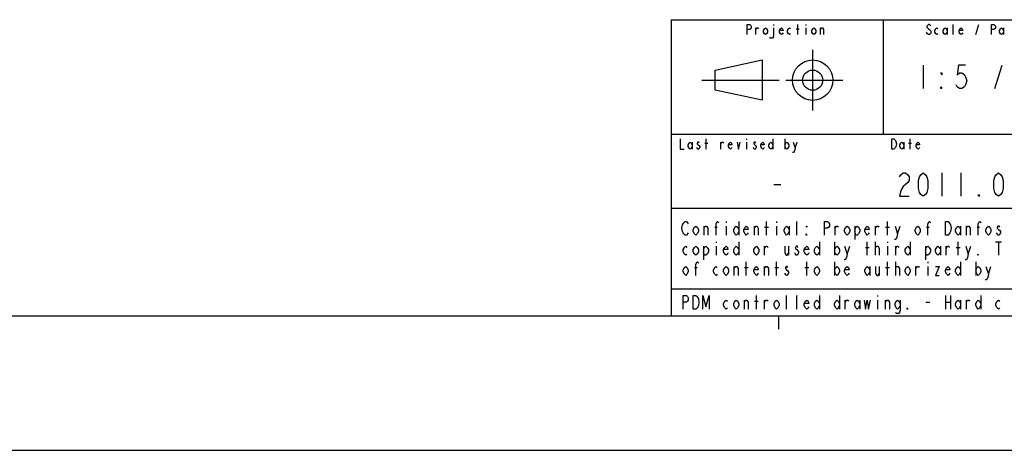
# Model space of a CAD drawing. Header units: inches. Extents: x 0 to 117, y 0 to 83.
# Tile 34 of 83: x 58 to 87, y 0 to 13. Entities that reach past the tile are written whole.
import ezdxf

# ---------------------------------------------------------------- set-up
doc = ezdxf.new("R2010")
doc.units = ezdxf.units.IN
doc.header["$LTSCALE"] = 6.431102
doc.header["$MEASUREMENT"] = 0
doc.layers.get('0').update_dxf_attribs({"linetype": 'CONTINUOUS'})

# ---------------------------------------------------------------- blocks, each defined once
blk = doc.blocks.new('SYMBOL_0_BL0', base_point=(94.026, 8.371))
at = {"color": 7, "linetype": 'CONTINUOUS'}
for p, q in [((80.355, 12.456), (80.355, 12.431)), ((81.063, 12.161), (81.063, 12.456)), ((81.299, 12.456), (81.299, 12.431)), ((85.61, 12.161), (85.61, 12.456)), ((86.275, 12.161), (86.363, 12.456)), ((79.838, 12.161), (79.838, 12.358)), ((81.019, 12.333), (81.107, 12.333)), ((81.299, 12.358), (81.299, 12.161)), ((81.728, 12.161), (81.728, 12.358)), ((85.433, 12.358), (85.433, 12.161)), ((87.087, 12.358), (87.087, 12.161)), ((81.5, 11.716), (81.5, 9.944)), ((78.646, 11.125), (80.024, 11.421)), ((80.024, 11.421), (80.024, 10.24)), ((78.646, 10.535), (78.646, 11.125)), ((78.252, 10.83), (80.516, 10.83)), ((80.713, 10.83), (82.386, 10.83)), ((80.024, 10.24), (78.646, 10.535)), ((77.973, 9.011), (77.973, 8.814)), ((78.342, 8.986), (78.43, 8.986)), ((78.386, 8.814), (78.386, 9.11)), ((78.814, 8.814), (78.814, 9.011)), ((79.567, 9.11), (79.567, 9.085)), ((79.567, 9.011), (79.567, 8.814)), ((80.335, 9.11), (80.335, 8.814)), ((80.689, 9.11), (80.689, 8.814)), ((80.984, 8.839), (81.044, 9.011)), ((84.173, 9.011), (84.173, 8.814)), ((84.306, 8.986), (84.395, 8.986)), ((84.351, 8.814), (84.351, 9.11))]:
    blk.add_line(p, q, dxfattribs=at)
for points in [[(79.587, 12.161), (79.587, 12.456), (79.661, 12.456), (79.69, 12.431), (79.705, 12.407), (79.705, 12.358), (79.69, 12.333), (79.661, 12.308), (79.587, 12.308)], [(84.961, 12.407), (84.946, 12.431), (84.917, 12.456), (84.887, 12.456), (84.857, 12.431), (84.843, 12.407), (84.843, 12.382), (84.857, 12.358), (84.887, 12.333), (84.917, 12.308), (84.946, 12.284), (84.961, 12.259), (84.961, 12.21), (84.946, 12.185), (84.917, 12.161), (84.887, 12.161), (84.857, 12.185), (84.843, 12.21), (84.828, 12.235)], [(86.732, 12.161), (86.732, 12.456), (86.806, 12.456), (86.836, 12.431), (86.851, 12.407), (86.851, 12.358), (86.836, 12.333), (86.806, 12.308), (86.732, 12.308)], [(79.838, 12.308), (79.867, 12.358), (79.897, 12.358), (79.912, 12.333)], [(80.177, 12.235), (80.148, 12.185), (80.118, 12.161), (80.089, 12.185), (80.059, 12.235), (80.059, 12.284), (80.089, 12.333), (80.118, 12.358), (80.148, 12.333), (80.177, 12.284), (80.177, 12.235)], [(80.355, 12.358), (80.355, 12.136), (80.34, 12.087), (80.325, 12.062), (80.266, 12.062), (80.251, 12.087)], [(80.635, 12.21), (80.62, 12.185), (80.591, 12.161), (80.561, 12.185), (80.532, 12.235), (80.532, 12.284), (80.561, 12.333), (80.591, 12.358), (80.62, 12.333), (80.635, 12.284), (80.532, 12.284)], [(80.856, 12.185), (80.827, 12.161), (80.797, 12.185), (80.768, 12.235), (80.768, 12.284), (80.797, 12.333), (80.827, 12.358), (80.856, 12.333)], [(81.595, 12.235), (81.565, 12.185), (81.536, 12.161), (81.506, 12.185), (81.477, 12.235), (81.477, 12.284), (81.506, 12.333), (81.536, 12.358), (81.565, 12.333), (81.595, 12.284), (81.595, 12.235)], [(81.728, 12.308), (81.757, 12.358), (81.787, 12.358), (81.816, 12.308), (81.816, 12.161)], [(85.168, 12.185), (85.138, 12.161), (85.108, 12.185), (85.079, 12.235), (85.079, 12.284), (85.108, 12.333), (85.138, 12.358), (85.168, 12.333)], [(85.433, 12.235), (85.404, 12.185), (85.374, 12.161), (85.345, 12.185), (85.315, 12.235), (85.315, 12.284), (85.345, 12.333), (85.374, 12.358), (85.404, 12.333), (85.433, 12.284)], [(85.891, 12.21), (85.876, 12.185), (85.847, 12.161), (85.817, 12.185), (85.788, 12.235), (85.788, 12.284), (85.817, 12.333), (85.847, 12.358), (85.876, 12.333), (85.891, 12.284), (85.788, 12.284)], [(87.087, 12.235), (87.057, 12.185), (87.028, 12.161), (86.998, 12.185), (86.969, 12.235), (86.969, 12.284), (86.998, 12.333), (87.028, 12.358), (87.057, 12.333), (87.087, 12.284)], [(77.618, 9.11), (77.618, 8.814), (77.736, 8.814)], [(77.973, 8.888), (77.943, 8.839), (77.914, 8.814), (77.884, 8.839), (77.855, 8.888), (77.855, 8.937), (77.884, 8.986), (77.914, 9.011), (77.943, 8.986), (77.973, 8.937)], [(78.179, 8.986), (78.165, 9.011), (78.135, 9.011), (78.12, 8.986), (78.12, 8.962), (78.15, 8.937), (78.179, 8.913), (78.194, 8.888), (78.194, 8.863), (78.179, 8.839), (78.165, 8.814), (78.135, 8.814), (78.12, 8.839), (78.106, 8.863)], [(78.814, 8.962), (78.844, 9.011), (78.873, 9.011), (78.888, 8.986)], [(79.139, 8.863), (79.124, 8.839), (79.095, 8.814), (79.065, 8.839), (79.036, 8.888), (79.036, 8.937), (79.065, 8.986), (79.095, 9.011), (79.124, 8.986), (79.139, 8.937), (79.036, 8.937)], [(79.287, 9.011), (79.331, 8.814), (79.375, 9.011)], [(79.833, 8.986), (79.818, 9.011), (79.789, 9.011), (79.774, 8.986), (79.774, 8.962), (79.803, 8.937), (79.833, 8.913), (79.848, 8.888), (79.848, 8.863), (79.833, 8.839), (79.818, 8.814), (79.789, 8.814), (79.774, 8.839), (79.759, 8.863)], [(80.084, 8.863), (80.069, 8.839), (80.04, 8.814), (80.01, 8.839), (79.981, 8.888), (79.981, 8.937), (80.01, 8.986), (80.04, 9.011), (80.069, 8.986), (80.084, 8.937), (79.981, 8.937)], [(80.335, 8.888), (80.305, 8.839), (80.276, 8.814), (80.246, 8.839), (80.217, 8.888), (80.217, 8.937), (80.246, 8.986), (80.276, 9.011), (80.305, 8.986), (80.335, 8.937)], [(80.689, 8.937), (80.719, 8.986), (80.748, 9.011), (80.778, 8.986), (80.807, 8.937), (80.807, 8.888), (80.778, 8.839), (80.748, 8.814), (80.719, 8.839), (80.689, 8.888)], [(80.925, 9.011), (80.984, 8.839), (80.97, 8.765), (80.94, 8.716), (80.911, 8.716)], [(83.819, 9.11), (83.878, 9.11), (83.908, 9.085), (83.922, 9.06), (83.937, 9.036), (83.952, 8.962), (83.937, 8.888), (83.922, 8.863), (83.908, 8.839), (83.878, 8.814), (83.819, 8.814), (83.819, 9.11)], [(84.173, 8.888), (84.144, 8.839), (84.114, 8.814), (84.085, 8.839), (84.055, 8.888), (84.055, 8.937), (84.085, 8.986), (84.114, 9.011), (84.144, 8.986), (84.173, 8.937)], [(84.631, 8.863), (84.616, 8.839), (84.587, 8.814), (84.557, 8.839), (84.528, 8.888), (84.528, 8.937), (84.557, 8.986), (84.587, 9.011), (84.616, 8.986), (84.631, 8.937), (84.528, 8.937)]]:
    blk.add_lwpolyline(points, dxfattribs=at)
for radius in [0.591, 0.295]:
    blk.add_circle((81.5, 10.83), radius, dxfattribs=at)

msp = doc.modelspace()

# ---------------------------------------------------------------- linework, layer by layer
at = {"color": 7, "linetype": 'CONTINUOUS'}
for p, q in [((77.362, 12.598), (112.795, 12.598)), ((77.362, 12.598), (77.362, 3.937)), ((83.563, 12.598), (83.563, 9.252)), ((84.734, 11.27), (84.734, 10.581)), ((86.836, 10.581), (87.042, 11.27)), ((77.362, 9.252), (89.764, 9.252)), ((85.285, 8.12), (85.285, 7.431)), ((85.837, 8.12), (85.837, 7.431)), ((80.359, 7.776), (80.566, 7.776)), ((77.362, 7.087), (101.87, 7.087)), ((78.967, 6.693), (78.967, 6.66)), ((79.336, 6.693), (79.336, 6.299)), ((80.148, 6.299), (80.148, 6.693)), ((80.443, 6.693), (80.443, 6.66)), ((81.033, 6.299), (81.033, 6.693)), ((83.691, 6.299), (83.691, 6.693)), ((78.321, 6.299), (78.321, 6.562)), ((78.634, 6.529), (78.708, 6.529)), ((78.967, 6.562), (78.967, 6.299)), ((79.797, 6.299), (79.797, 6.562)), ((80.092, 6.529), (80.203, 6.529)), ((80.443, 6.562), (80.443, 6.299)), ((80.812, 6.562), (80.812, 6.299)), ((82.159, 6.299), (82.159, 6.562)), ((82.731, 6.562), (82.731, 6.168)), ((83.34, 6.299), (83.34, 6.562)), ((83.636, 6.529), (83.746, 6.529)), ((83.986, 6.332), (84.06, 6.562)), ((84.835, 6.529), (84.909, 6.529)), ((85.832, 6.562), (85.832, 6.299)), ((85.998, 6.299), (85.998, 6.562)), ((86.312, 6.529), (86.385, 6.529)), ((78.671, 6.102), (78.671, 6.07)), ((79.336, 6.102), (79.336, 5.709)), ((81.698, 6.102), (81.698, 5.709)), ((82.141, 6.102), (82.141, 5.709)), ((83.1, 5.709), (83.1, 6.102)), ((83.34, 5.709), (83.34, 6.102)), ((83.691, 6.102), (83.691, 6.07)), ((84.355, 6.102), (84.355, 5.709)), ((85.758, 5.709), (85.758, 6.102)), ((86.847, 6.102), (87.031, 6.102)), ((86.939, 6.102), (86.939, 5.709)), ((78.302, 5.971), (78.302, 5.577)), ((78.671, 5.971), (78.671, 5.709)), ((80.092, 5.709), (80.092, 5.971)), ((80.794, 5.971), (80.794, 5.709)), ((82.51, 5.741), (82.584, 5.971)), ((83.045, 5.938), (83.156, 5.938)), ((83.691, 5.971), (83.691, 5.709)), ((83.931, 5.709), (83.931, 5.971)), ((84.798, 5.971), (84.798, 5.577)), ((85.241, 5.971), (85.241, 5.709)), ((85.407, 5.709), (85.407, 5.971)), ((85.703, 5.938), (85.813, 5.938)), ((86.053, 5.741), (86.127, 5.971)), ((79.557, 5.118), (79.557, 5.512)), ((80.443, 5.118), (80.443, 5.512)), ((81.329, 5.118), (81.329, 5.512)), ((82.141, 5.512), (82.141, 5.118)), ((83.691, 5.118), (83.691, 5.512)), ((83.931, 5.118), (83.931, 5.512)), ((84.872, 5.512), (84.872, 5.479)), ((85.832, 5.512), (85.832, 5.118)), ((86.275, 5.512), (86.275, 5.118)), ((78.044, 5.348), (78.118, 5.348)), ((79.206, 5.118), (79.206, 5.381)), ((79.502, 5.348), (79.612, 5.348)), ((80.092, 5.118), (80.092, 5.381)), ((80.388, 5.348), (80.498, 5.348)), ((81.273, 5.348), (81.384, 5.348)), ((83.174, 5.381), (83.174, 5.118)), ((83.451, 5.381), (83.451, 5.118)), ((83.636, 5.348), (83.746, 5.348)), ((84.521, 5.118), (84.521, 5.381)), ((84.872, 5.381), (84.872, 5.118)), ((86.644, 5.151), (86.718, 5.381)), ((77.362, 4.724), (101.87, 4.724)), ((79.502, 4.134), (79.502, 4.396)), ((79.797, 4.364), (79.908, 4.364)), ((79.852, 4.134), (79.852, 4.528)), ((80.092, 4.134), (80.092, 4.396)), ((80.738, 4.134), (80.738, 4.528)), ((81.033, 4.134), (81.033, 4.528)), ((81.698, 4.528), (81.698, 4.134)), ((82.288, 4.528), (82.288, 4.134)), ((82.454, 4.134), (82.454, 4.396)), ((82.879, 4.396), (82.879, 4.134)), ((83.396, 4.528), (83.396, 4.495)), ((83.396, 4.396), (83.396, 4.134)), ((83.636, 4.134), (83.636, 4.396)), ((84.817, 4.331), (84.927, 4.331)), ((85.389, 4.528), (85.389, 4.134)), ((85.389, 4.331), (85.536, 4.331)), ((85.536, 4.528), (85.536, 4.134)), ((85.832, 4.396), (85.832, 4.134)), ((85.998, 4.134), (85.998, 4.396)), ((86.422, 4.528), (86.422, 4.134)), ((4.134, 3.937), (112.795, 3.937)), ((77.362, 3.937), (112.795, 3.937)), ((80.512, 3.543), (80.512, 3.937)), ((0, 0), (116.929, 0))]:
    msp.add_line(p, q, dxfattribs=at)
for points in [[(85.974, 11.27), (85.768, 11.27), (85.733, 10.983), (85.802, 11.04), (85.871, 11.04), (85.94, 10.983), (85.974, 10.925), (86.009, 10.81), (85.974, 10.696), (85.94, 10.638), (85.871, 10.581), (85.802, 10.581), (85.733, 10.638), (85.699, 10.696)], [(85.285, 11.04), (85.285, 10.983), (85.251, 11.04), (85.285, 11.04)], [(85.285, 10.581), (85.251, 10.581), (85.251, 10.638), (85.285, 10.581)], [(84.045, 8.005), (84.08, 8.063), (84.149, 8.12), (84.218, 8.12), (84.286, 8.063), (84.321, 8.005), (84.321, 7.89), (84.286, 7.833), (84.218, 7.776), (84.149, 7.718), (84.08, 7.603), (84.045, 7.431), (84.321, 7.431)], [(84.734, 7.431), (84.665, 7.489), (84.631, 7.546), (84.596, 7.661), (84.596, 7.89), (84.631, 8.005), (84.665, 8.063), (84.734, 8.12), (84.803, 8.063), (84.838, 8.005), (84.872, 7.89), (84.872, 7.661), (84.838, 7.546), (84.803, 7.489), (84.734, 7.431)], [(86.939, 7.431), (86.87, 7.489), (86.836, 7.546), (86.801, 7.661), (86.801, 7.89), (86.836, 8.005), (86.87, 8.063), (86.939, 8.12), (87.008, 8.063), (87.042, 8.005), (87.077, 7.89), (87.077, 7.661), (87.042, 7.546), (87.008, 7.489), (86.939, 7.431)], [(86.388, 7.431), (86.353, 7.431), (86.353, 7.489), (86.388, 7.431)], [(77.859, 6.365), (77.841, 6.332), (77.804, 6.299), (77.767, 6.299), (77.73, 6.332), (77.712, 6.365), (77.693, 6.398), (77.675, 6.496), (77.693, 6.594), (77.712, 6.627), (77.73, 6.66), (77.767, 6.693), (77.804, 6.693), (77.841, 6.66), (77.859, 6.627)], [(78.671, 6.299), (78.671, 6.627), (78.708, 6.693), (78.727, 6.693), (78.745, 6.66)], [(81.845, 6.299), (81.845, 6.693), (81.938, 6.693), (81.975, 6.66), (81.993, 6.627), (81.993, 6.562), (81.975, 6.529), (81.938, 6.496), (81.845, 6.496)], [(84.872, 6.299), (84.872, 6.627), (84.909, 6.693), (84.927, 6.693), (84.946, 6.66)], [(85.389, 6.693), (85.463, 6.693), (85.5, 6.66), (85.518, 6.627), (85.536, 6.594), (85.555, 6.496), (85.536, 6.398), (85.518, 6.365), (85.5, 6.332), (85.463, 6.299), (85.389, 6.299), (85.389, 6.693)], [(86.348, 6.299), (86.348, 6.627), (86.385, 6.693), (86.404, 6.693), (86.422, 6.66)], [(78.155, 6.398), (78.118, 6.332), (78.081, 6.299), (78.044, 6.332), (78.007, 6.398), (78.007, 6.463), (78.044, 6.529), (78.081, 6.562), (78.118, 6.529), (78.155, 6.463), (78.155, 6.398)], [(78.321, 6.496), (78.358, 6.562), (78.394, 6.562), (78.431, 6.496), (78.431, 6.299)], [(79.336, 6.398), (79.299, 6.332), (79.262, 6.299), (79.225, 6.332), (79.188, 6.398), (79.188, 6.463), (79.225, 6.529), (79.262, 6.562), (79.299, 6.529), (79.336, 6.463)], [(79.612, 6.365), (79.594, 6.332), (79.557, 6.299), (79.52, 6.332), (79.483, 6.398), (79.483, 6.463), (79.52, 6.529), (79.557, 6.562), (79.594, 6.529), (79.612, 6.463), (79.483, 6.463)], [(79.797, 6.496), (79.834, 6.562), (79.871, 6.562), (79.908, 6.496), (79.908, 6.299)], [(80.812, 6.398), (80.775, 6.332), (80.738, 6.299), (80.701, 6.332), (80.664, 6.398), (80.664, 6.463), (80.701, 6.529), (80.738, 6.562), (80.775, 6.529), (80.812, 6.463)], [(81.329, 6.562), (81.329, 6.529), (81.31, 6.562), (81.329, 6.562)], [(82.159, 6.496), (82.196, 6.562), (82.233, 6.562), (82.251, 6.529)], [(82.584, 6.398), (82.547, 6.332), (82.51, 6.299), (82.473, 6.332), (82.436, 6.398), (82.436, 6.463), (82.473, 6.529), (82.51, 6.562), (82.547, 6.529), (82.584, 6.463), (82.584, 6.398)], [(82.731, 6.463), (82.768, 6.529), (82.805, 6.562), (82.842, 6.529), (82.879, 6.463), (82.879, 6.398), (82.842, 6.332), (82.805, 6.299), (82.768, 6.299), (82.731, 6.398)], [(83.156, 6.365), (83.137, 6.332), (83.1, 6.299), (83.063, 6.332), (83.027, 6.398), (83.027, 6.463), (83.063, 6.529), (83.1, 6.562), (83.137, 6.529), (83.156, 6.463), (83.027, 6.463)], [(83.34, 6.496), (83.377, 6.562), (83.414, 6.562), (83.433, 6.529)], [(83.912, 6.562), (83.986, 6.332), (83.968, 6.234), (83.931, 6.168), (83.894, 6.168)], [(84.651, 6.398), (84.614, 6.332), (84.577, 6.299), (84.54, 6.332), (84.503, 6.398), (84.503, 6.463), (84.54, 6.529), (84.577, 6.562), (84.614, 6.529), (84.651, 6.463), (84.651, 6.398)], [(85.832, 6.398), (85.795, 6.332), (85.758, 6.299), (85.721, 6.332), (85.684, 6.398), (85.684, 6.463), (85.721, 6.529), (85.758, 6.562), (85.795, 6.529), (85.832, 6.463)], [(85.998, 6.496), (86.035, 6.562), (86.072, 6.562), (86.109, 6.496), (86.109, 6.299)], [(86.718, 6.398), (86.681, 6.332), (86.644, 6.299), (86.607, 6.332), (86.57, 6.398), (86.57, 6.463), (86.607, 6.529), (86.644, 6.562), (86.681, 6.529), (86.718, 6.463), (86.718, 6.398)], [(86.976, 6.529), (86.957, 6.562), (86.921, 6.562), (86.902, 6.529), (86.902, 6.496), (86.939, 6.463), (86.976, 6.43), (86.994, 6.398), (86.994, 6.365), (86.976, 6.332), (86.957, 6.299), (86.921, 6.299), (86.902, 6.332), (86.884, 6.365)], [(81.329, 6.299), (81.31, 6.299), (81.31, 6.332), (81.329, 6.299)], [(77.822, 5.741), (77.785, 5.709), (77.749, 5.741), (77.712, 5.807), (77.712, 5.873), (77.749, 5.938), (77.785, 5.971), (77.822, 5.938)], [(78.155, 5.807), (78.118, 5.741), (78.081, 5.709), (78.044, 5.741), (78.007, 5.807), (78.007, 5.873), (78.044, 5.938), (78.081, 5.971), (78.118, 5.938), (78.155, 5.873), (78.155, 5.807)], [(78.302, 5.873), (78.339, 5.938), (78.376, 5.971), (78.413, 5.938), (78.45, 5.873), (78.45, 5.807), (78.413, 5.741), (78.376, 5.709), (78.339, 5.709), (78.302, 5.807)], [(79.022, 5.774), (79.003, 5.741), (78.967, 5.709), (78.93, 5.741), (78.893, 5.807), (78.893, 5.873), (78.93, 5.938), (78.967, 5.971), (79.003, 5.938), (79.022, 5.873), (78.893, 5.873)], [(79.336, 5.807), (79.299, 5.741), (79.262, 5.709), (79.225, 5.741), (79.188, 5.807), (79.188, 5.873), (79.225, 5.938), (79.262, 5.971), (79.299, 5.938), (79.336, 5.873)], [(79.926, 5.807), (79.889, 5.741), (79.852, 5.709), (79.815, 5.741), (79.779, 5.807), (79.779, 5.873), (79.815, 5.938), (79.852, 5.971), (79.889, 5.938), (79.926, 5.873), (79.926, 5.807)], [(80.092, 5.906), (80.129, 5.971), (80.166, 5.971), (80.185, 5.938)], [(80.683, 5.971), (80.683, 5.774), (80.72, 5.709), (80.757, 5.709), (80.794, 5.774)], [(81.07, 5.938), (81.052, 5.971), (81.015, 5.971), (80.997, 5.938), (80.997, 5.906), (81.033, 5.873), (81.07, 5.84), (81.089, 5.807), (81.089, 5.774), (81.07, 5.741), (81.052, 5.709), (81.015, 5.709), (80.997, 5.741), (80.978, 5.774)], [(81.384, 5.774), (81.366, 5.741), (81.329, 5.709), (81.292, 5.741), (81.255, 5.807), (81.255, 5.873), (81.292, 5.938), (81.329, 5.971), (81.366, 5.938), (81.384, 5.873), (81.255, 5.873)], [(81.698, 5.807), (81.661, 5.741), (81.624, 5.709), (81.587, 5.741), (81.55, 5.807), (81.55, 5.873), (81.587, 5.938), (81.624, 5.971), (81.661, 5.938), (81.698, 5.873)], [(82.141, 5.873), (82.178, 5.938), (82.215, 5.971), (82.251, 5.938), (82.288, 5.873), (82.288, 5.807), (82.251, 5.741), (82.215, 5.709), (82.178, 5.741), (82.141, 5.807)], [(82.436, 5.971), (82.51, 5.741), (82.491, 5.643), (82.454, 5.577), (82.418, 5.577)], [(83.34, 5.906), (83.34, 5.938), (83.377, 5.971), (83.396, 5.971), (83.414, 5.971), (83.451, 5.906), (83.451, 5.709)], [(83.931, 5.906), (83.968, 5.971), (84.005, 5.971), (84.023, 5.938)], [(84.355, 5.807), (84.318, 5.741), (84.281, 5.709), (84.245, 5.741), (84.208, 5.807), (84.208, 5.873), (84.245, 5.938), (84.281, 5.971), (84.318, 5.938), (84.355, 5.873)], [(84.798, 5.873), (84.835, 5.938), (84.872, 5.971), (84.909, 5.938), (84.946, 5.873), (84.946, 5.807), (84.909, 5.741), (84.872, 5.709), (84.835, 5.709), (84.798, 5.807)], [(85.241, 5.807), (85.204, 5.741), (85.167, 5.709), (85.13, 5.741), (85.094, 5.807), (85.094, 5.873), (85.13, 5.938), (85.167, 5.971), (85.204, 5.938), (85.241, 5.873)], [(85.407, 5.906), (85.444, 5.971), (85.481, 5.971), (85.5, 5.938)], [(85.979, 5.971), (86.053, 5.741), (86.035, 5.643), (85.998, 5.577), (85.961, 5.577)], [(78.081, 5.118), (78.081, 5.446), (78.118, 5.512), (78.136, 5.512), (78.155, 5.479)], [(86.348, 5.709), (86.33, 5.709), (86.33, 5.741), (86.348, 5.709)], [(77.859, 5.217), (77.822, 5.151), (77.785, 5.118), (77.749, 5.151), (77.712, 5.217), (77.712, 5.282), (77.749, 5.348), (77.785, 5.381), (77.822, 5.348), (77.859, 5.282), (77.859, 5.217)], [(78.708, 5.151), (78.671, 5.118), (78.634, 5.151), (78.597, 5.217), (78.597, 5.282), (78.634, 5.348), (78.671, 5.381), (78.708, 5.348)], [(79.04, 5.217), (79.003, 5.151), (78.967, 5.118), (78.93, 5.151), (78.893, 5.217), (78.893, 5.282), (78.93, 5.348), (78.967, 5.381), (79.003, 5.348), (79.04, 5.282), (79.04, 5.217)], [(79.206, 5.315), (79.243, 5.381), (79.28, 5.381), (79.317, 5.315), (79.317, 5.118)], [(79.908, 5.184), (79.889, 5.151), (79.852, 5.118), (79.815, 5.151), (79.779, 5.217), (79.779, 5.282), (79.815, 5.348), (79.852, 5.381), (79.889, 5.348), (79.908, 5.282), (79.779, 5.282)], [(80.092, 5.315), (80.129, 5.381), (80.166, 5.381), (80.203, 5.315), (80.203, 5.118)], [(80.775, 5.348), (80.757, 5.381), (80.72, 5.381), (80.701, 5.348), (80.701, 5.315), (80.738, 5.282), (80.775, 5.249), (80.794, 5.217), (80.794, 5.184), (80.775, 5.151), (80.757, 5.118), (80.72, 5.118), (80.701, 5.151), (80.683, 5.184)], [(81.698, 5.217), (81.661, 5.151), (81.624, 5.118), (81.587, 5.151), (81.55, 5.217), (81.55, 5.282), (81.587, 5.348), (81.624, 5.381), (81.661, 5.348), (81.698, 5.282), (81.698, 5.217)], [(82.141, 5.282), (82.178, 5.348), (82.215, 5.381), (82.251, 5.348), (82.288, 5.282), (82.288, 5.217), (82.251, 5.151), (82.215, 5.118), (82.178, 5.151), (82.141, 5.217)], [(82.565, 5.184), (82.547, 5.151), (82.51, 5.118), (82.473, 5.151), (82.436, 5.217), (82.436, 5.282), (82.473, 5.348), (82.51, 5.381), (82.547, 5.348), (82.565, 5.282), (82.436, 5.282)], [(83.174, 5.217), (83.137, 5.151), (83.1, 5.118), (83.063, 5.151), (83.027, 5.217), (83.027, 5.282), (83.063, 5.348), (83.1, 5.381), (83.137, 5.348), (83.174, 5.282)], [(83.34, 5.381), (83.34, 5.184), (83.377, 5.118), (83.414, 5.118), (83.451, 5.184)], [(83.931, 5.315), (83.931, 5.348), (83.968, 5.381), (83.986, 5.381), (84.005, 5.381), (84.042, 5.315), (84.042, 5.118)], [(84.355, 5.217), (84.318, 5.151), (84.281, 5.118), (84.245, 5.151), (84.208, 5.217), (84.208, 5.282), (84.245, 5.348), (84.281, 5.381), (84.318, 5.348), (84.355, 5.282), (84.355, 5.217)], [(84.521, 5.315), (84.558, 5.381), (84.595, 5.381), (84.614, 5.348)], [(85.094, 5.381), (85.204, 5.381), (85.094, 5.118), (85.204, 5.118)], [(85.518, 5.184), (85.5, 5.151), (85.463, 5.118), (85.426, 5.151), (85.389, 5.217), (85.389, 5.282), (85.426, 5.348), (85.463, 5.381), (85.5, 5.348), (85.518, 5.282), (85.389, 5.282)], [(85.832, 5.217), (85.795, 5.151), (85.758, 5.118), (85.721, 5.151), (85.684, 5.217), (85.684, 5.282), (85.721, 5.348), (85.758, 5.381), (85.795, 5.348), (85.832, 5.282)], [(86.275, 5.282), (86.312, 5.348), (86.348, 5.381), (86.385, 5.348), (86.422, 5.282), (86.422, 5.217), (86.385, 5.151), (86.348, 5.118), (86.312, 5.151), (86.275, 5.217)], [(86.57, 5.381), (86.644, 5.151), (86.625, 5.052), (86.588, 4.987), (86.551, 4.987)], [(77.712, 4.134), (77.712, 4.528), (77.804, 4.528), (77.841, 4.495), (77.859, 4.462), (77.859, 4.396), (77.841, 4.364), (77.804, 4.331), (77.712, 4.331)], [(78.007, 4.528), (78.081, 4.528), (78.118, 4.495), (78.136, 4.462), (78.155, 4.429), (78.173, 4.331), (78.155, 4.232), (78.136, 4.199), (78.118, 4.167), (78.081, 4.134), (78.007, 4.134), (78.007, 4.528)], [(78.284, 4.134), (78.284, 4.528), (78.376, 4.199), (78.468, 4.528), (78.468, 4.134)], [(79.003, 4.167), (78.967, 4.134), (78.93, 4.167), (78.893, 4.232), (78.893, 4.298), (78.93, 4.364), (78.967, 4.396), (79.003, 4.364)], [(79.336, 4.232), (79.299, 4.167), (79.262, 4.134), (79.225, 4.167), (79.188, 4.232), (79.188, 4.298), (79.225, 4.364), (79.262, 4.396), (79.299, 4.364), (79.336, 4.298), (79.336, 4.232)], [(79.502, 4.331), (79.539, 4.396), (79.576, 4.396), (79.612, 4.331), (79.612, 4.134)], [(80.092, 4.331), (80.129, 4.396), (80.166, 4.396), (80.185, 4.364)], [(80.517, 4.232), (80.48, 4.167), (80.443, 4.134), (80.406, 4.167), (80.369, 4.232), (80.369, 4.298), (80.406, 4.364), (80.443, 4.396), (80.48, 4.364), (80.517, 4.298), (80.517, 4.232)], [(81.384, 4.199), (81.366, 4.167), (81.329, 4.134), (81.292, 4.167), (81.255, 4.232), (81.255, 4.298), (81.292, 4.364), (81.329, 4.396), (81.366, 4.364), (81.384, 4.298), (81.255, 4.298)], [(81.698, 4.232), (81.661, 4.167), (81.624, 4.134), (81.587, 4.167), (81.55, 4.232), (81.55, 4.298), (81.587, 4.364), (81.624, 4.396), (81.661, 4.364), (81.698, 4.298)], [(82.288, 4.232), (82.251, 4.167), (82.215, 4.134), (82.178, 4.167), (82.141, 4.232), (82.141, 4.298), (82.178, 4.364), (82.215, 4.396), (82.251, 4.364), (82.288, 4.298)], [(82.454, 4.331), (82.491, 4.396), (82.528, 4.396), (82.547, 4.364)], [(82.879, 4.232), (82.842, 4.167), (82.805, 4.134), (82.768, 4.167), (82.731, 4.232), (82.731, 4.298), (82.768, 4.364), (82.805, 4.396), (82.842, 4.364), (82.879, 4.298)], [(83.008, 4.396), (83.045, 4.134), (83.1, 4.396), (83.137, 4.134), (83.193, 4.396)], [(83.636, 4.331), (83.672, 4.396), (83.709, 4.396), (83.746, 4.331), (83.746, 4.134)], [(84.06, 4.232), (84.023, 4.167), (83.986, 4.134), (83.949, 4.167), (83.912, 4.232), (83.912, 4.298), (83.949, 4.364), (83.986, 4.396), (84.023, 4.364), (84.06, 4.298)], [(84.06, 4.396), (84.06, 4.101), (84.042, 4.035), (84.023, 4.003), (83.949, 4.003), (83.931, 4.035)], [(85.832, 4.232), (85.795, 4.167), (85.758, 4.134), (85.721, 4.167), (85.684, 4.232), (85.684, 4.298), (85.721, 4.364), (85.758, 4.396), (85.795, 4.364), (85.832, 4.298)], [(85.998, 4.331), (86.035, 4.396), (86.072, 4.396), (86.09, 4.364)], [(86.422, 4.232), (86.385, 4.167), (86.348, 4.134), (86.312, 4.167), (86.275, 4.232), (86.275, 4.298), (86.312, 4.364), (86.348, 4.396), (86.385, 4.364), (86.422, 4.298)], [(86.976, 4.167), (86.939, 4.134), (86.902, 4.167), (86.865, 4.232), (86.865, 4.298), (86.902, 4.364), (86.939, 4.396), (86.976, 4.364)], [(84.281, 4.134), (84.263, 4.134), (84.263, 4.167), (84.281, 4.134)]]:
    msp.add_lwpolyline(points, dxfattribs=at)

# ---------------------------------------------------------------- block references
msp.add_blockref('SYMBOL_0_BL0', (94.026, 8.371), dxfattribs=at)

doc.saveas('drawing.dxf')
